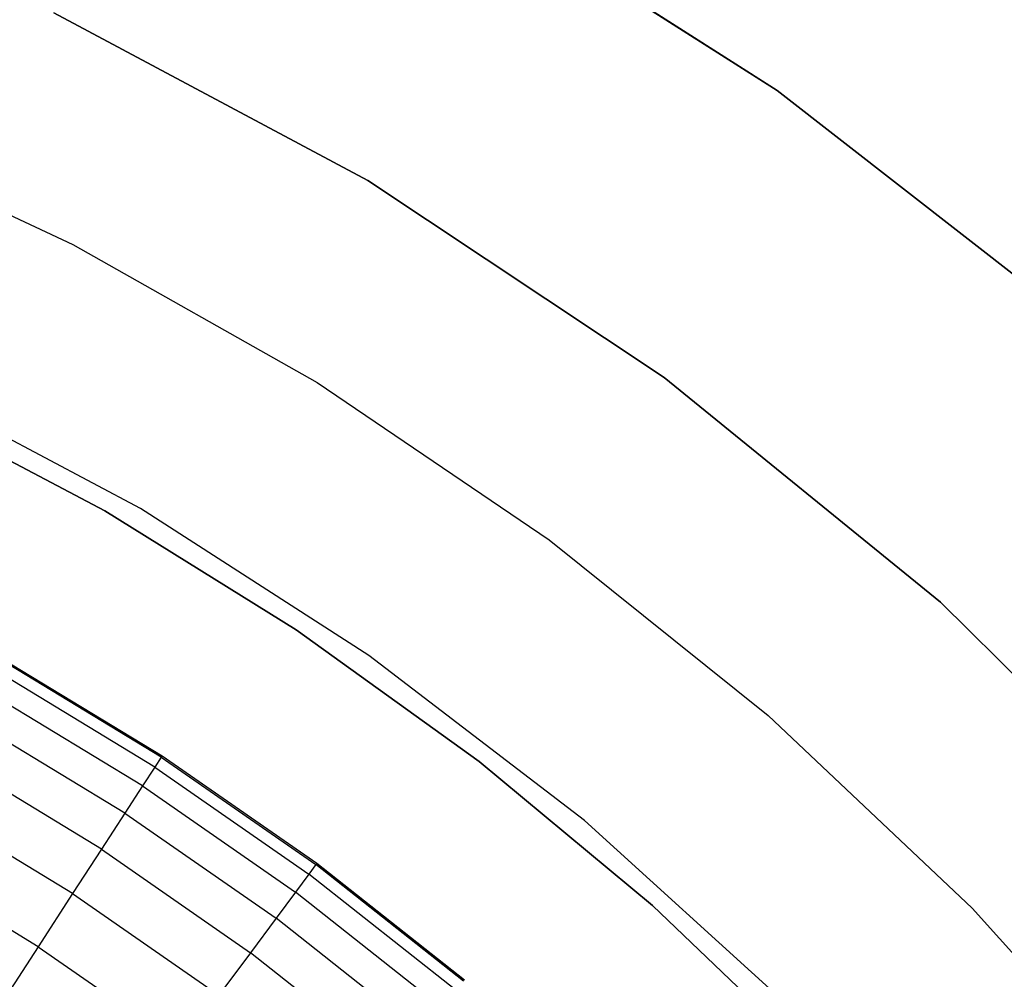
# Model space of a CAD drawing. Extents: x -390 to 397, y -401 to 400.
# Tile 89 of 192: x -233 to -228, y -284 to -279. Entities that reach past the tile are written whole.
import ezdxf

# ---------------------------------------------------------------- set-up
doc = ezdxf.new("R2010")
doc.units = 0
doc.header["$LTSCALE"] = 25.4
doc.layers.get('0').update_dxf_attribs({"linetype": 'CONTINUOUS'})

# ---------------------------------------------------------------- blocks, each defined once
blk = doc.blocks.new('FOURTY_ROUND_VII_ZWIS_STL')
at = {"color": 0}
for p, q in [((-230.5361, -278.4983, -915), (-228.9795, -279.4931, -915)), ((-228.9795, -279.4931, -1000), (-230.5361, -278.4983, -1000)), ((-228.9795, -279.4931, -1000), (-230.5361, -278.4983, -1000)), ((-230.5361, -278.4983, -915), (-228.9795, -279.4931, -915)), ((-231.0351, -279.9445, -915), (-232.6125, -279.1036, -915)), ((-232.6125, -279.1036, -1000), (-231.0351, -279.9445, -1000)), ((-232.6125, -279.1036, -1000), (-231.0351, -279.9445, -1000)), ((-231.0351, -279.9445, -915), (-232.6125, -279.1036, -915)), ((-228.9795, -279.4931, -915), (-228.9795, -279.4931, -1000)), ((-228.9795, -279.4931, -915), (-227.5213, -280.6273, -915)), ((-227.5213, -280.6273, -1000), (-228.9795, -279.4931, -1000)), ((-228.9795, -279.4931, -915), (-228.9795, -279.4931, -1000)), ((-227.5213, -280.6273, -1000), (-228.9795, -279.4931, -1000)), ((-228.9795, -279.4931, -915), (-227.5213, -280.6273, -915)), ((-233.7954, -279.6723, -992), (-232.517, -280.2655, -992)), ((-233.7954, -279.6723, -989.9545), (-232.517, -280.2655, -989.9545)), ((-233.7954, -279.6723, -992), (-232.517, -280.2655, -992)), ((-233.7954, -279.6723, -989.9545), (-232.517, -280.2655, -989.9545)), ((-229.5461, -280.9337, -915), (-231.0351, -279.9445, -915)), ((-231.0351, -279.9445, -915), (-231.0351, -279.9445, -1000)), ((-231.0351, -279.9445, -1000), (-229.5461, -280.9337, -1000)), ((-231.0351, -279.9445, -915), (-231.0351, -279.9445, -1000)), ((-231.0351, -279.9445, -1000), (-229.5461, -280.9337, -1000)), ((-229.5461, -280.9337, -915), (-231.0351, -279.9445, -915)), ((-232.517, -280.2655, -992), (-231.2905, -280.9597, -992)), ((-232.517, -280.2655, -989.9545), (-232.517, -280.2655, -992)), ((-232.517, -280.2655, -989.9545), (-231.2905, -280.9597, -989.9545)), ((-232.517, -280.2655, -992), (-231.2905, -280.9597, -992)), ((-232.517, -280.2655, -989.9545), (-232.517, -280.2655, -992)), ((-232.517, -280.2655, -989.9545), (-231.2905, -280.9597, -989.9545)), ((-228.1596, -282.0621, -915), (-229.5461, -280.9337, -915)), ((-229.5461, -280.9337, -915), (-229.5461, -280.9337, -1000)), ((-229.5461, -280.9337, -1000), (-228.1596, -282.0621, -1000)), ((-229.5461, -280.9337, -915), (-229.5461, -280.9337, -1000)), ((-229.5461, -280.9337, -1000), (-228.1596, -282.0621, -1000)), ((-228.1596, -282.0621, -915), (-229.5461, -280.9337, -915)), ((-232.1771, -281.5927, -992), (-233.3813, -280.9527, -992)), ((-232.1771, -281.5927, -992), (-233.3813, -280.9527, -992)), ((-232.1771, -281.5927, -991.5), (-233.3813, -280.9527, -991.5)), ((-232.1771, -281.5927, -991.5), (-233.3813, -280.9527, -991.5)), ((-231.2905, -280.9597, -992), (-230.1238, -281.7502, -992)), ((-231.2905, -280.9597, -989.9545), (-231.2905, -280.9597, -992)), ((-231.2905, -280.9597, -989.9545), (-230.1238, -281.7502, -989.9545)), ((-231.2905, -280.9597, -992), (-230.1238, -281.7502, -992)), ((-231.2905, -280.9597, -989.9545), (-231.2905, -280.9597, -992)), ((-231.2905, -280.9597, -989.9545), (-230.1238, -281.7502, -989.9545)), ((-233.3575, -281.0752, -991.75), (-232.3566, -281.6043, -991.75)), ((-232.3566, -281.6043, -992), (-233.3575, -281.0752, -992)), ((-233.3575, -281.0752, -991.75), (-232.3566, -281.6043, -991.75)), ((-232.3566, -281.6043, -992), (-233.3575, -281.0752, -992)), ((-232.3566, -281.6043, -991.75), (-232.3566, -281.6043, -992)), ((-232.3566, -281.6043, -991.75), (-231.3945, -282.2011, -991.75)), ((-231.3945, -282.2011, -992), (-232.3566, -281.6043, -992)), ((-232.3566, -281.6043, -991.75), (-232.3566, -281.6043, -992)), ((-232.3566, -281.6043, -991.75), (-231.3945, -282.2011, -991.75)), ((-231.3945, -282.2011, -992), (-232.3566, -281.6043, -992)), ((-231.0299, -282.33, -992), (-232.1771, -281.5927, -992)), ((-232.1771, -281.5927, -992), (-232.1771, -281.5927, -991.5)), ((-232.1771, -281.5927, -992), (-232.1771, -281.5927, -991.5)), ((-231.0299, -282.33, -992), (-232.1771, -281.5927, -992)), ((-231.0299, -282.33, -991.5), (-232.1771, -281.5927, -991.5)), ((-231.0299, -282.33, -991.5), (-232.1771, -281.5927, -991.5)), ((-230.1238, -281.7502, -992), (-229.0245, -282.6321, -992)), ((-230.1238, -281.7502, -989.9545), (-230.1238, -281.7502, -992)), ((-230.1238, -281.7502, -989.9545), (-229.0245, -282.6321, -989.9545)), ((-230.1238, -281.7502, -992), (-229.0245, -282.6321, -992)), ((-230.1238, -281.7502, -989.9545), (-230.1238, -281.7502, -992)), ((-230.1238, -281.7502, -989.9545), (-229.0245, -282.6321, -989.9545)), ((-226.8885, -283.3189, -915), (-228.1596, -282.0621, -915)), ((-228.1596, -282.0621, -915), (-228.1596, -282.0621, -1000)), ((-228.1596, -282.0621, -1000), (-226.8885, -283.3189, -1000)), ((-228.1596, -282.0621, -915), (-228.1596, -282.0621, -1000)), ((-228.1596, -282.0621, -1000), (-226.8885, -283.3189, -1000)), ((-226.8885, -283.3189, -915), (-228.1596, -282.0621, -915)), ((-231.3945, -282.2011, -991.75), (-231.3945, -282.2011, -992)), ((-231.3945, -282.2011, -991.75), (-230.476, -282.8629, -991.75)), ((-230.476, -282.8629, -992), (-231.3945, -282.2011, -992)), ((-231.3945, -282.2011, -991.75), (-231.3945, -282.2011, -992)), ((-231.3945, -282.2011, -991.75), (-230.476, -282.8629, -991.75)), ((-230.476, -282.8629, -992), (-231.3945, -282.2011, -992)), ((-229.9474, -283.1595, -992), (-231.0299, -282.33, -992)), ((-231.0299, -282.33, -992), (-231.0299, -282.33, -991.5)), ((-231.0299, -282.33, -992), (-231.0299, -282.33, -991.5)), ((-229.9474, -283.1595, -992), (-231.0299, -282.33, -992)), ((-229.9474, -283.1595, -991.5), (-231.0299, -282.33, -991.5)), ((-229.9474, -283.1595, -991.5), (-231.0299, -282.33, -991.5)), ((-232.0729, -282.8413, -988.4842), (-232.8805, -282.3507, -988.4842)), ((-232.0729, -282.8413, -988.4842), (-232.8805, -282.3507, -988.4842)), ((-232.8766, -282.3438, -989.9545), (-232.0686, -282.8346, -989.9545)), ((-232.8766, -282.3438, -989.9545), (-232.0686, -282.8346, -989.9545)), ((-232.1056, -282.8916, -987.0152), (-232.91, -282.4029, -987.0152)), ((-232.1056, -282.8916, -987.0152), (-232.91, -282.4029, -987.0152)), ((-232.1665, -282.9854, -985.5491), (-232.9651, -282.5002, -985.5491)), ((-232.1665, -282.9854, -985.5491), (-232.9651, -282.5002, -985.5491)), ((-232.2557, -283.1225, -984.088), (-233.0458, -282.6425, -984.088)), ((-232.2557, -283.1225, -984.088), (-233.0458, -282.6425, -984.088)), ((-229.0245, -282.6321, -992), (-227.9998, -283.5996, -992)), ((-229.0245, -282.6321, -989.9545), (-229.0245, -282.6321, -992)), ((-229.0245, -282.6321, -989.9545), (-227.9998, -283.5996, -989.9545)), ((-229.0245, -282.6321, -992), (-227.9998, -283.5996, -992)), ((-229.0245, -282.6321, -989.9545), (-229.0245, -282.6321, -992)), ((-229.0245, -282.6321, -989.9545), (-227.9998, -283.5996, -989.9545)), ((-232.373, -283.3029, -982.6336), (-233.1518, -282.8298, -982.6336)), ((-232.373, -283.3029, -982.6336), (-233.1518, -282.8298, -982.6336)), ((-232.0729, -282.8413, -988.4842), (-232.1056, -282.8916, -987.0152)), ((-232.0729, -282.8413, -988.4842), (-232.1056, -282.8916, -987.0152)), ((-232.0686, -282.8346, -989.9545), (-232.0729, -282.8413, -988.4842)), ((-232.0686, -282.8346, -989.9545), (-232.0729, -282.8413, -988.4842)), ((-232.0729, -282.8413, -988.4842), (-231.2968, -283.3802, -988.4842)), ((-232.0729, -282.8413, -988.4842), (-231.2968, -283.3802, -988.4842)), ((-232.0686, -282.8346, -989.9545), (-231.292, -283.3738, -989.9545)), ((-232.0686, -282.8346, -989.9545), (-231.292, -283.3738, -989.9545)), ((-230.476, -282.8629, -991.75), (-230.476, -282.8629, -992)), ((-230.476, -282.8629, -991.75), (-229.6053, -283.5865, -991.75)), ((-229.6053, -283.5865, -992), (-230.476, -282.8629, -992)), ((-230.476, -282.8629, -991.75), (-230.476, -282.8629, -992)), ((-230.476, -282.8629, -991.75), (-229.6053, -283.5865, -991.75)), ((-229.6053, -283.5865, -992), (-230.476, -282.8629, -992)), ((-232.1056, -282.8916, -987.0152), (-232.1665, -282.9854, -985.5491)), ((-232.1056, -282.8916, -987.0152), (-232.1665, -282.9854, -985.5491)), ((-232.1056, -282.8916, -987.0152), (-231.3324, -283.4284, -987.0152)), ((-232.1056, -282.8916, -987.0152), (-231.3324, -283.4284, -987.0152)), ((-232.1665, -282.9854, -985.5491), (-232.2557, -283.1225, -984.088)), ((-232.1665, -282.9854, -985.5491), (-232.2557, -283.1225, -984.088)), ((-232.1665, -282.9854, -985.5491), (-231.399, -283.5182, -985.5491)), ((-232.1665, -282.9854, -985.5491), (-231.399, -283.5182, -985.5491)), ((-232.5182, -283.5263, -981.1876), (-233.2832, -283.0616, -981.1876)), ((-232.5182, -283.5263, -981.1876), (-233.2832, -283.0616, -981.1876)), ((-232.2557, -283.1225, -984.088), (-232.373, -283.3029, -982.6336)), ((-232.2557, -283.1225, -984.088), (-232.373, -283.3029, -982.6336)), ((-232.2557, -283.1225, -984.088), (-231.4964, -283.6497, -984.088)), ((-232.2557, -283.1225, -984.088), (-231.4964, -283.6497, -984.088)), ((-228.9371, -284.0755, -992), (-229.9474, -283.1595, -992)), ((-229.9474, -283.1595, -992), (-229.9474, -283.1595, -991.5)), ((-229.9474, -283.1595, -992), (-229.9474, -283.1595, -991.5)), ((-228.9371, -284.0755, -992), (-229.9474, -283.1595, -992)), ((-228.9371, -284.0755, -991.5), (-229.9474, -283.1595, -991.5)), ((-228.9371, -284.0755, -991.5), (-229.9474, -283.1595, -991.5)), ((-232.373, -283.3029, -982.6336), (-232.5182, -283.5263, -981.1876)), ((-232.373, -283.3029, -982.6336), (-232.5182, -283.5263, -981.1876)), ((-232.373, -283.3029, -982.6336), (-231.6244, -283.8227, -982.6336)), ((-232.373, -283.3029, -982.6336), (-231.6244, -283.8227, -982.6336)), ((-232.6912, -283.7925, -979.7521), (-233.4396, -283.3378, -979.7521)), ((-232.6912, -283.7925, -979.7521), (-233.4396, -283.3378, -979.7521)), ((-231.2968, -283.3802, -988.4842), (-231.3324, -283.4284, -987.0152)), ((-231.2968, -283.3802, -988.4842), (-231.3324, -283.4284, -987.0152)), ((-231.292, -283.3738, -989.9545), (-231.2968, -283.3802, -988.4842)), ((-231.292, -283.3738, -989.9545), (-231.2968, -283.3802, -988.4842)), ((-230.5549, -283.9654, -988.4842), (-231.2968, -283.3802, -988.4842)), ((-230.5549, -283.9654, -988.4842), (-231.2968, -283.3802, -988.4842)), ((-231.292, -283.3738, -989.9545), (-230.5498, -283.9593, -989.9545)), ((-231.292, -283.3738, -989.9545), (-230.5498, -283.9593, -989.9545)), ((-231.3324, -283.4284, -987.0152), (-231.399, -283.5182, -985.5491)), ((-231.3324, -283.4284, -987.0152), (-231.399, -283.5182, -985.5491)), ((-230.5934, -284.0113, -987.0152), (-231.3324, -283.4284, -987.0152)), ((-230.5934, -284.0113, -987.0152), (-231.3324, -283.4284, -987.0152)), ((-231.399, -283.5182, -985.5491), (-231.4964, -283.6497, -984.088)), ((-231.399, -283.5182, -985.5491), (-231.4964, -283.6497, -984.088)), ((-230.6654, -284.097, -985.5491), (-231.399, -283.5182, -985.5491)), ((-230.6654, -284.097, -985.5491), (-231.399, -283.5182, -985.5491)), ((-232.5182, -283.5263, -981.1876), (-232.6912, -283.7925, -979.7521)), ((-232.5182, -283.5263, -981.1876), (-232.6912, -283.7925, -979.7521)), ((-232.5182, -283.5263, -981.1876), (-231.783, -284.0368, -981.1876)), ((-232.5182, -283.5263, -981.1876), (-231.783, -284.0368, -981.1876)), ((-229.6053, -283.5865, -991.75), (-229.6053, -283.5865, -992)), ((-229.6053, -283.5865, -991.75), (-228.7865, -284.3684, -991.75)), ((-228.7865, -284.3684, -992), (-229.6053, -283.5865, -992)), ((-229.6053, -283.5865, -991.75), (-229.6053, -283.5865, -992)), ((-229.6053, -283.5865, -991.75), (-228.7865, -284.3684, -991.75)), ((-228.7865, -284.3684, -992), (-229.6053, -283.5865, -992)), ((-227.9998, -283.5996, -992), (-227.0562, -284.6465, -992)), ((-227.9998, -283.5996, -989.9545), (-227.9998, -283.5996, -992)), ((-227.9998, -283.5996, -989.9545), (-227.0562, -284.6465, -989.9545)), ((-227.9998, -283.5996, -992), (-227.0562, -284.6465, -992)), ((-227.9998, -283.5996, -989.9545), (-227.9998, -283.5996, -992)), ((-227.9998, -283.5996, -989.9545), (-227.0562, -284.6465, -989.9545)), ((-231.4964, -283.6497, -984.088), (-231.6244, -283.8227, -982.6336)), ((-231.4964, -283.6497, -984.088), (-231.6244, -283.8227, -982.6336)), ((-230.7706, -284.2223, -984.088), (-231.4964, -283.6497, -984.088)), ((-230.7706, -284.2223, -984.088), (-231.4964, -283.6497, -984.088)), ((-232.6912, -283.7925, -979.7521), (-232.8918, -284.101, -978.3286)), ((-232.6912, -283.7925, -979.7521), (-232.8918, -284.101, -978.3286)), ((-232.6912, -283.7925, -979.7521), (-231.9719, -284.2919, -979.7521)), ((-232.6912, -283.7925, -979.7521), (-231.9719, -284.2919, -979.7521)), ((-231.6244, -283.8227, -982.6336), (-231.783, -284.0368, -981.1876)), ((-231.6244, -283.8227, -982.6336), (-231.783, -284.0368, -981.1876)), ((-230.9089, -284.3871, -982.6336), (-231.6244, -283.8227, -982.6336)), ((-230.9089, -284.3871, -982.6336), (-231.6244, -283.8227, -982.6336))]:
    blk.add_line(p, q, dxfattribs=at)

msp = doc.modelspace()

# ---------------------------------------------------------------- block references
at = {"color": 250}
msp.add_blockref('FOURTY_ROUND_VII_ZWIS_STL', (0, 0), dxfattribs=at)

doc.saveas('drawing.dxf')
